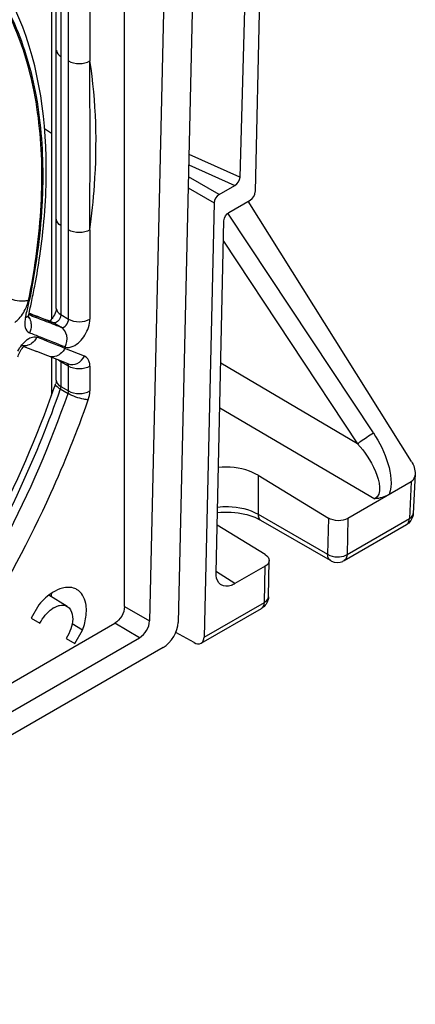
# Model space of a CAD drawing. Header units: inches. Extents: x 0 to 82.7, y 0 to 58.5.
# Tile 51 of 67: x 78.146 to 78.712, y 15.478 to 16.888. Entities that reach past the tile are written whole.
import ezdxf

# ---------------------------------------------------------------- set-up
doc = ezdxf.new("R2010")
doc.units = ezdxf.units.IN
doc.header["$LTSCALE"] = 4.547244
doc.header["$MEASUREMENT"] = 0
doc.layers.get('0').update_dxf_attribs({"linetype": 'CONTINUOUS'})

msp = doc.modelspace()

# ---------------------------------------------------------------- linework, layer by layer
at = {"color": 7, "linetype": 'CONTINUOUS'}
for p, q in [((78.4051, 17.4363), (78.3727, 16.0246)), ((78.3627, 17.3861), (78.3315, 16.0266)), ((78.2956, 16.0474), (78.2956, 17.3629)), ((78.1912, 17.0855), (78.1912, 16.4588)), ((78.198, 16.4742), (78.198, 17.0744)), ((78.2044, 17.0655), (78.2044, 16.4653)), ((78.2155, 16.4589), (78.2155, 17.0591)), ((78.2461, 17.0591), (78.2461, 16.8287)), ((78.4831, 16.6414), (78.4903, 16.962)), ((78.468, 16.9237), (78.4611, 16.6622)), ((78.181, 16.732), (78.1912, 16.7251)), ((78.4611, 16.6622), (78.3881, 16.6947)), ((78.3877, 16.6796), (78.4539, 16.6502)), ((78.1786, 16.6646), (78.1774, 16.6637)), ((78.4312, 16.6372), (78.3873, 16.6625)), ((78.387, 16.6467), (78.4241, 16.6252)), ((78.4312, 16.6372), (78.4539, 16.6502)), ((78.4241, 16.6252), (78.4096, 16.0033)), ((78.4453, 16.6117), (78.4759, 16.6294)), ((78.7067, 16.255), (78.4729, 16.6276)), ((78.6522, 16.2958), (78.4437, 16.6107)), ((78.4268, 16.0958), (78.4382, 16.5998)), ((78.2461, 16.5865), (78.2461, 16.4589)), ((78.4375, 16.5705), (78.6296, 16.2805)), ((78.1582, 16.4642), (78.1585, 16.465)), ((78.1586, 16.4671), (78.1643, 16.465)), ((78.1624, 16.4659), (78.159, 16.4672)), ((78.1643, 16.465), (78.1701, 16.4628)), ((78.1802, 16.459), (78.1742, 16.4613)), ((78.1863, 16.4567), (78.1802, 16.459)), ((78.1818, 16.4582), (78.1878, 16.4559)), ((78.1881, 16.4559), (78.1863, 16.4567)), ((78.1878, 16.4559), (78.1905, 16.4549)), ((78.1906, 16.455), (78.1881, 16.4559)), ((78.1905, 16.4549), (78.1938, 16.4535)), ((78.1919, 16.4545), (78.1906, 16.455)), ((78.1919, 16.4545), (78.1939, 16.4535)), ((78.2044, 16.4653), (78.2043, 16.4639)), ((78.2044, 16.4653), (78.2155, 16.4589)), ((78.205, 16.4471), (78.1938, 16.4535)), ((78.1563, 16.4295), (78.1588, 16.4311)), ((78.1514, 16.4195), (78.1702, 16.4123)), ((78.2152, 16.3947), (78.1702, 16.4123)), ((78.2103, 16.417), (78.2108, 16.4189)), ((78.2384, 16.406), (78.2103, 16.417)), ((78.1912, 16.4041), (78.1912, 16.3501)), ((78.198, 16.3714), (78.198, 16.4014)), ((78.204, 16.3989), (78.2037, 16.3979)), ((78.2155, 16.3913), (78.2044, 16.3977)), ((78.2044, 16.3977), (78.2044, 16.3625)), ((78.2155, 16.3561), (78.2155, 16.3913)), ((78.2461, 16.3913), (78.2461, 16.3561)), ((78.6296, 16.2805), (78.4335, 16.3956)), ((78.2025, 16.3637), (78.2044, 16.3625)), ((78.2037, 16.3588), (78.2148, 16.3523)), ((78.2044, 16.3625), (78.2155, 16.3561)), ((78.4321, 16.3319), (78.6542, 16.2015)), ((78.487, 16.2352), (78.5878, 16.174)), ((78.487, 16.2352), (78.487, 16.1796)), ((78.712, 16.2372), (78.7094, 16.1807)), ((78.7061, 16.2257), (78.6156, 16.1735)), ((78.7061, 16.2257), (78.7037, 16.1732)), ((78.487, 16.1796), (78.5866, 16.1221)), ((78.5878, 16.174), (78.5866, 16.1221)), ((78.6156, 16.1735), (78.6145, 16.1216)), ((78.6145, 16.1216), (78.7037, 16.1732)), ((78.7037, 16.1732), (78.7054, 16.1742)), ((78.4973, 16.1217), (78.4283, 16.1637)), ((78.5907, 16.113), (78.491, 16.1706)), ((78.6104, 16.113), (78.6996, 16.1646)), ((78.6125, 16.1207), (78.6145, 16.1216)), ((78.4973, 16.1052), (78.4539, 16.0801)), ((78.4961, 16.0533), (78.4973, 16.1052)), ((78.5019, 16.0613), (78.5031, 16.1132)), ((78.4539, 16.0801), (78.4274, 16.0968)), ((78.2137, 16.0474), (78.1872, 16.0634)), ((78.173, 16.0498), (78.162, 16.0307)), ((78.1946, 16.0456), (78.1984, 16.0475)), ((78.2956, 16.0474), (78.3315, 16.0266)), ((78.4096, 16.0033), (78.4961, 16.0533)), ((78.4961, 16.0533), (78.4978, 16.0545)), ((78.4054, 15.9947), (78.4921, 16.0447)), ((77.9592, 15.8371), (78.2816, 16.0233)), ((78.162, 16.0307), (78.1745, 16.0234)), ((78.2357, 16.0136), (78.2205, 16.0224)), ((78.3172, 16.0027), (78.2816, 16.0233)), ((78.2247, 15.9945), (78.2357, 16.0136)), ((78.3954, 15.9956), (78.3692, 16.0102)), ((78.3512, 15.9887), (76.7783, 15.0806)), ((76.8139, 15.1348), (78.3172, 16.0027)), ((78.2121, 16.0017), (78.2247, 15.9945))]:
    msp.add_line(p, q, dxfattribs=at)
for points in [[(78.1579, 16.461), (78.158, 16.461), (78.158, 16.4607), (78.158, 16.4608), (78.158, 16.4611), (78.158, 16.4618), (78.1581, 16.4628), (78.1583, 16.4641), (78.1585, 16.465)], [(78.1428, 16.4048), (78.1432, 16.406), (78.1438, 16.4078), (78.1447, 16.4098), (78.1456, 16.4117)], [(78.1456, 16.4117), (78.1467, 16.4136), (78.1479, 16.4154), (78.1491, 16.4169), (78.1502, 16.4183), (78.1512, 16.4193)], [(78.1512, 16.4193), (78.152, 16.4201), (78.1523, 16.4203)], [(78.2043, 16.3609), (78.2042, 16.3605), (78.2041, 16.3601), (78.204, 16.3596), (78.2038, 16.3592), (78.2037, 16.3588)], [(78.2044, 16.3625), (78.2044, 16.3621), (78.2044, 16.3617), (78.2043, 16.3613), (78.2043, 16.3609)], [(78.2148, 16.3523), (78.215, 16.3528), (78.2151, 16.3532), (78.2152, 16.3536), (78.2153, 16.3541), (78.2154, 16.3545), (78.2154, 16.3549), (78.2155, 16.3553), (78.2155, 16.3557), (78.2155, 16.3561)]]:
    msp.add_lwpolyline(points, dxfattribs=at)
for centre, radius, start, end in [((27.4678, 16.7076), 50.7785, 359.86337, 0.13663), ((77.4211, 16.6726), 0.7626, 359.3999, 0.3276), ((77.1405, 16.7014), 1.045, 348.0672, 349.3776), ((78.1009, 16.4988), 0.0587, 335.79, 343.6521), ((77.1218, 16.7005), 1.0595, 347.1984, 348.2512), ((78.103, 16.4982), 0.0565, 343.6185, 347.7171), ((77.1123, 16.7074), 1.0739, 346.9564, 348.0683), ((78.2032, 16.4504), 0.0504, 167.4913, 171.725), ((77.1028, 16.7048), 1.079, 346.9584, 347.2009), ((77.0155, 13.4208), 3.2516, 69.2082, 69.4202), ((76.8586, 13.0523), 3.6541, 68.8966, 69.095), ((76.9384, 13.218), 3.4686, 69.004, 69.2074), ((76.8259, 12.9612), 3.7507, 68.8071, 68.9995), ((76.82, 12.9096), 3.7989, 68.6197, 69.0036), ((76.8898, 13.1536), 3.5223, 68.5907, 68.8717), ((78.1475, 16.444), 0.0252, 327.5286, 333.8271), ((76.5619, 12.3119), 4.4237, 68.1224, 68.6815), ((76.4033, 11.9135), 4.8544, 68.1441, 68.5876), ((76.762, 16.8661), 1.5196, 340.618, 340.7791), ((78.7028, 16.181), 0.00662, 347.0262, 357.3551), ((78.6898, 16.1815), 0.0196, 300.0072, 305.3842), ((78.6005, 16.13), 0.0196, 240.003, 245.5108), ((78.6006, 16.13), 0.0196, 293.477, 299.982), ((78.1188, 16.0699), 0.0727, 353.0928, 354.9402), ((78.1231, 16.0695), 0.0684, 354.934, 357.3364), ((78.2164, 16.0525), 0.0222, 61.2199, 68.1319), ((78.2137, 16.0127), 0.038, 120.0623, 124.6453), ((78.4823, 16.0617), 0.0196, 300.0182, 306.6661)]:
    msp.add_arc(centre, radius, start, end, dxfattribs=at)
for centre, major_axis, ratio, start_param, end_param in [((78.4541, 16.6582), (0.00522, 0.00842), 0.56109, -2.33351, -0.765302), ((78.3518, 16.0125), (0.0153, 0.0252), 0.562212, -2.34331, -0.77279)]:
    msp.add_ellipse(centre, major_axis=major_axis, ratio=ratio, start_param=start_param, end_param=end_param, dxfattribs=at)
for points, knots in [([(78.1837, 16.6769), (78.1832, 16.754), (78.1657, 16.8681), (78.0897, 16.9908), (78.0383, 17.0336), (78.0108, 17.0495)], [0, 0, 0, 0, 0.540909, 0.776838, 1, 1, 1, 1]), ([(78.1774, 16.6637), (78.1774, 16.7042), (78.1711, 16.7812), (78.1391, 16.8867), (78.0853, 16.9716), (78.0348, 17.0116), (78.008, 17.026)], [0, 0, 0, 0, 0.290405, 0.549455, 0.782129, 1, 1, 1, 1]), ([(78.0116, 17.0262), (78.0381, 17.0116), (78.0878, 16.9713), (78.1409, 16.8865), (78.1725, 16.7815), (78.1786, 16.7049), (78.1786, 16.6646)], [0, 0, 0, 0, 0.217815, 0.450675, 0.709817, 1, 1, 1, 1]), ([(78.2461, 16.5865), (78.249, 16.6078), (78.2573, 16.6882), (78.2554, 16.77), (78.2461, 16.8287)], [0, 0, 0, 0, 0.265593, 1, 1, 1, 1]), ([(78.1583, 16.4862), (78.1614, 16.5014), (78.1721, 16.56), (78.1774, 16.6196), (78.1774, 16.6637)], [0, 0, 0, 0, 0.260478, 1, 1, 1, 1]), ([(78.1786, 16.6645), (78.1786, 16.6501), (78.1768, 16.5898), (78.1684, 16.5297), (78.1591, 16.4848)], [0, 0, 0, 0, 0.239305, 1, 1, 1, 1]), ([(78.1677, 16.5088), (78.1702, 16.5221), (78.1788, 16.5736), (78.1832, 16.6258), (78.1836, 16.6646)], [0, 0, 0, 0, 0.258599, 1, 1, 1, 1]), ([(78.1269, 16.4908), (78.1342, 16.4866), (78.1454, 16.4839), (78.1561, 16.4855), (78.1583, 16.4862)], [0, 0, 0, 0, 0.785207, 1, 1, 1, 1]), ([(78.1384, 16.4542), (78.14, 16.4553), (78.1467, 16.4609), (78.1517, 16.4685), (78.1545, 16.4747)], [0, 0, 0, 0, 0.221498, 1, 1, 1, 1]), ([(78.198, 16.4742), (78.198, 16.4735), (78.1976, 16.4696), (78.1959, 16.4658), (78.1942, 16.4629)], [0, 0, 0, 0, 0.159049, 1, 1, 1, 1]), ([(78.1942, 16.4629), (78.1929, 16.4608), (78.191, 16.4583), (78.1886, 16.4563), (78.1882, 16.4559)], [0, 0, 0, 0, 0.804356, 1, 1, 1, 1]), ([(78.2043, 16.4639), (78.2036, 16.4597), (78.2004, 16.4539), (78.1948, 16.4532), (78.1938, 16.4535)], [0, 0, 0, 0, 0.808438, 1, 1, 1, 1]), ([(78.2108, 16.4189), (78.2143, 16.4177), (78.2268, 16.4202), (78.2403, 16.4354), (78.2461, 16.4509), (78.2461, 16.4589)], [0, 0, 0, 0, 0.191089, 0.588974, 1, 1, 1, 1]), ([(78.1529, 16.4512), (78.1529, 16.4497), (78.1534, 16.4451), (78.1564, 16.4404), (78.1594, 16.4392)], [0, 0, 0, 0, 0.304555, 1, 1, 1, 1]), ([(78.2108, 16.4189), (78.2128, 16.424), (78.2152, 16.4346), (78.2091, 16.4447), (78.205, 16.4471)], [0, 0, 0, 0, 0.534471, 1, 1, 1, 1]), ([(78.1688, 16.4305), (78.1677, 16.4287), (78.1629, 16.4228), (78.1543, 16.4196), (78.1488, 16.4207)], [0, 0, 0, 0, 0.27347, 1, 1, 1, 1]), ([(78.1588, 16.4311), (78.1598, 16.4317), (78.1632, 16.4334), (78.1675, 16.4339), (78.1701, 16.4329)], [0, 0, 0, 0, 0.291898, 1, 1, 1, 1]), ([(78.2103, 16.417), (78.2093, 16.4152), (78.2052, 16.4089), (78.1974, 16.4045), (78.1919, 16.4047)], [0, 0, 0, 0, 0.273517, 1, 1, 1, 1]), ([(78.2044, 16.3977), (78.2038, 16.3981), (78.2026, 16.3988), (78.2015, 16.3998), (78.201, 16.4002)], [0, 0, 0, 0, 0.516618, 1, 1, 1, 1]), ([(78.2152, 16.3947), (78.2192, 16.3931), (78.2296, 16.3942), (78.2361, 16.4016), (78.2384, 16.406)], [0, 0, 0, 0, 0.465819, 1, 1, 1, 1]), ([(78.2461, 16.3913), (78.2461, 16.393), (78.2458, 16.3986), (78.2421, 16.4045), (78.2384, 16.406)], [0, 0, 0, 0, 0.299965, 1, 1, 1, 1]), ([(78.2155, 16.3913), (78.2155, 16.3921), (78.2159, 16.3938), (78.2141, 16.3949), (78.2135, 16.3947)], [0, 0, 0, 0, 0.583063, 1, 1, 1, 1]), ([(78.198, 16.3714), (78.198, 16.3711), (78.1981, 16.3693), (78.1974, 16.3675), (78.1967, 16.3662)], [0, 0, 0, 0, 0.143018, 1, 1, 1, 1]), ([(77.896, 15.8423), (77.9284, 15.8801), (78.0512, 16.0388), (78.1455, 16.2197), (78.1955, 16.3618)], [0, 0, 0, 0, 0.248476, 1, 1, 1, 1]), ([(78.2037, 16.3588), (78.1872, 16.3113), (78.1111, 16.1238), (78.0006, 15.9501), (77.9013, 15.835)], [0, 0, 0, 0, 0.248422, 1, 1, 1, 1]), ([(78.2037, 16.3588), (78.2026, 16.3594), (78.2001, 16.361), (78.1962, 16.3639), (78.1969, 16.3658)], [0, 0, 0, 0, 0.377368, 1, 1, 1, 1]), ([(77.9125, 15.8286), (77.9453, 15.8667), (78.0696, 16.0263), (78.1648, 16.2088), (78.2148, 16.3523)], [0, 0, 0, 0, 0.248421, 1, 1, 1, 1]), ([(77.9592, 15.8371), (78.0519, 15.95), (78.1555, 16.1178), (78.228, 16.298), (78.2438, 16.3434)], [0, 0, 0, 0, 0.752126, 1, 1, 1, 1]), ([(78.2438, 16.3434), (78.2417, 16.3435), (78.2316, 16.3449), (78.2218, 16.3483), (78.2148, 16.3523)], [0, 0, 0, 0, 0.211238, 1, 1, 1, 1]), ([(78.6296, 16.2805), (78.6311, 16.2817), (78.6384, 16.2871), (78.646, 16.2921), (78.6522, 16.2958)], [0, 0, 0, 0, 0.205125, 1, 1, 1, 1]), ([(78.6522, 16.2958), (78.6611, 16.2824), (78.675, 16.2548), (78.6797, 16.2215), (78.6746, 16.2075)], [0, 0, 0, 0, 0.520626, 1, 1, 1, 1]), ([(78.6296, 16.2805), (78.6397, 16.2684), (78.6551, 16.2489), (78.6655, 16.208), (78.6542, 16.2015)], [0, 0, 0, 0, 0.546623, 1, 1, 1, 1]), ([(78.487, 16.2352), (78.4831, 16.2376), (78.4654, 16.2458), (78.4451, 16.248), (78.4302, 16.2466)], [0, 0, 0, 0, 0.230244, 1, 1, 1, 1]), ([(78.4289, 16.1897), (78.4341, 16.1903), (78.4538, 16.1911), (78.4743, 16.1869), (78.487, 16.1796)], [0, 0, 0, 0, 0.264475, 1, 1, 1, 1]), ([(78.4799, 16.1757), (78.4761, 16.1771), (78.4595, 16.1819), (78.4418, 16.1828), (78.4287, 16.1814)], [0, 0, 0, 0, 0.234041, 1, 1, 1, 1]), ([(78.434, 16.0783), (78.4328, 16.0791), (78.4279, 16.0835), (78.4267, 16.0907), (78.4268, 16.0958)], [0, 0, 0, 0, 0.219468, 1, 1, 1, 1]), ([(78.4539, 16.0801), (78.4521, 16.0791), (78.4461, 16.0761), (78.4381, 16.0758), (78.434, 16.0783)], [0, 0, 0, 0, 0.298912, 1, 1, 1, 1]), ([(78.2411, 16.0416), (78.2411, 16.045), (78.2403, 16.0563), (78.2341, 16.0681), (78.2271, 16.0719)], [0, 0, 0, 0, 0.295902, 1, 1, 1, 1]), ([(78.1984, 16.0475), (78.1997, 16.0481), (78.2047, 16.0497), (78.2105, 16.0493), (78.2137, 16.0474)], [0, 0, 0, 0, 0.286165, 1, 1, 1, 1]), ([(78.2137, 16.0474), (78.2157, 16.0462), (78.2236, 16.0374), (78.2216, 16.0239), (78.2187, 16.0154)], [0, 0, 0, 0, 0.200575, 1, 1, 1, 1]), ([(78.2357, 16.0136), (78.2382, 16.0205), (78.2405, 16.0299), (78.2411, 16.0394), (78.2411, 16.0416)], [0, 0, 0, 0, 0.766692, 1, 1, 1, 1])]:
    msp.add_open_spline(points, degree=3, knots=knots, dxfattribs=at)
for points in [[(78.1981, 16.8439), (78.1981, 16.8403), (78.2012, 16.8369), (78.2044, 16.8351)], [(78.2155, 16.8287), (78.2244, 16.8236), (78.2373, 16.8236), (78.2462, 16.8287)], [(78.4759, 16.6294), (78.4799, 16.6317), (78.4829, 16.6366), (78.483, 16.6411)], [(78.4312, 16.6372), (78.4272, 16.6348), (78.4242, 16.6299), (78.4241, 16.6252)], [(78.4382, 16.5998), (78.4383, 16.6044), (78.4413, 16.6094), (78.4453, 16.6117)], [(78.2044, 16.5929), (78.2012, 16.5947), (78.1981, 16.5981), (78.1981, 16.6018)], [(78.2462, 16.5865), (78.2373, 16.5814), (78.2244, 16.5814), (78.2155, 16.5865)], [(78.198, 16.4742), (78.198, 16.4705), (78.2012, 16.4671), (78.2044, 16.4653)], [(78.1533, 16.4577), (78.1529, 16.4555), (78.1528, 16.4533), (78.1529, 16.4512)], [(78.1539, 16.4614), (78.1556, 16.4619), (78.1574, 16.4627), (78.1582, 16.4642)], [(78.1581, 16.4624), (78.1596, 16.4604), (78.1607, 16.458), (78.1613, 16.4555)], [(78.1613, 16.4555), (78.1617, 16.4538), (78.1619, 16.452), (78.1619, 16.4502)], [(78.205, 16.4471), (78.2099, 16.4452), (78.2155, 16.4536), (78.2155, 16.4589)], [(78.2155, 16.4589), (78.2244, 16.4538), (78.2373, 16.4538), (78.2461, 16.4589)], [(78.1619, 16.4502), (78.162, 16.4464), (78.1611, 16.4426), (78.1594, 16.4392)], [(78.1428, 16.4129), (78.1461, 16.4192), (78.1506, 16.4253), (78.1563, 16.4295)], [(78.1919, 16.4047), (78.1903, 16.4048), (78.1886, 16.4051), (78.1871, 16.4057)], [(78.2461, 16.3913), (78.2373, 16.3862), (78.2244, 16.3862), (78.2155, 16.3913)], [(78.198, 16.3714), (78.198, 16.3684), (78.2002, 16.3655), (78.2025, 16.3637)], [(78.2155, 16.3561), (78.2244, 16.351), (78.2373, 16.351), (78.2461, 16.3561)], [(78.2438, 16.3434), (78.2452, 16.3475), (78.2461, 16.3518), (78.2461, 16.3561)], [(78.7067, 16.255), (78.71, 16.2497), (78.7123, 16.2433), (78.712, 16.2371)], [(78.712, 16.2371), (78.7118, 16.2328), (78.7098, 16.2279), (78.7061, 16.2257)], [(78.6746, 16.2075), (78.6684, 16.204), (78.6612, 16.2021), (78.6542, 16.2015)], [(78.491, 16.1706), (78.4875, 16.1726), (78.4838, 16.1743), (78.4799, 16.1757)], [(78.487, 16.1796), (78.487, 16.1763), (78.4882, 16.1722), (78.491, 16.1706)], [(78.6156, 16.1735), (78.6076, 16.1689), (78.5957, 16.1691), (78.5878, 16.174)], [(78.6996, 16.1646), (78.7024, 16.1661), (78.7036, 16.17), (78.7037, 16.1732)], [(78.7094, 16.1807), (78.7092, 16.175), (78.7058, 16.1689), (78.7011, 16.1655)], [(78.7054, 16.1742), (78.7072, 16.1755), (78.7088, 16.1774), (78.7093, 16.1795)], [(78.4973, 16.1217), (78.5003, 16.1199), (78.5032, 16.1167), (78.5031, 16.1132)], [(78.5907, 16.113), (78.5878, 16.1147), (78.5866, 16.1188), (78.5866, 16.1221)], [(78.5866, 16.1221), (78.5907, 16.1196), (78.5957, 16.1185), (78.6005, 16.1184)], [(78.6005, 16.1184), (78.6046, 16.1184), (78.6088, 16.119), (78.6125, 16.1207)], [(78.6145, 16.1216), (78.6144, 16.1185), (78.6131, 16.1146), (78.6104, 16.113)], [(78.5031, 16.1132), (78.503, 16.1099), (78.5002, 16.1069), (78.4973, 16.1052)], [(78.5924, 16.1122), (78.5972, 16.11), (78.6035, 16.1099), (78.6084, 16.112)], [(78.2067, 16.0736), (78.202, 16.0723), (78.1976, 16.0702), (78.1934, 16.0677)], [(78.2247, 16.0731), (78.2191, 16.0753), (78.2125, 16.0751), (78.2067, 16.0736)], [(78.1934, 16.0677), (78.1857, 16.063), (78.1789, 16.0567), (78.173, 16.0498)], [(78.5019, 16.0613), (78.5018, 16.0556), (78.4986, 16.0494), (78.494, 16.046)], [(78.4978, 16.0545), (78.5, 16.0561), (78.5018, 16.0587), (78.5019, 16.0613)], [(78.2956, 16.0474), (78.2956, 16.0381), (78.2897, 16.0279), (78.2816, 16.0233)], [(78.4921, 16.0447), (78.4948, 16.0463), (78.4961, 16.0502), (78.4961, 16.0533)], [(78.1745, 16.0234), (78.1787, 16.0314), (78.1847, 16.0389), (78.1921, 16.044)], [(78.3172, 16.0027), (78.3253, 16.0074), (78.3313, 16.0174), (78.3315, 16.0266)], [(78.2187, 16.0154), (78.2171, 16.0106), (78.2148, 16.006), (78.2121, 16.0017)], [(78.4054, 15.9947), (78.4082, 15.9963), (78.4095, 16.0001), (78.4096, 16.0033)], [(78.3954, 15.9956), (78.3983, 15.9939), (78.4025, 15.993), (78.4054, 15.9947)]]:
    msp.add_open_spline(points, degree=3, dxfattribs=at)

doc.saveas('drawing.dxf')
